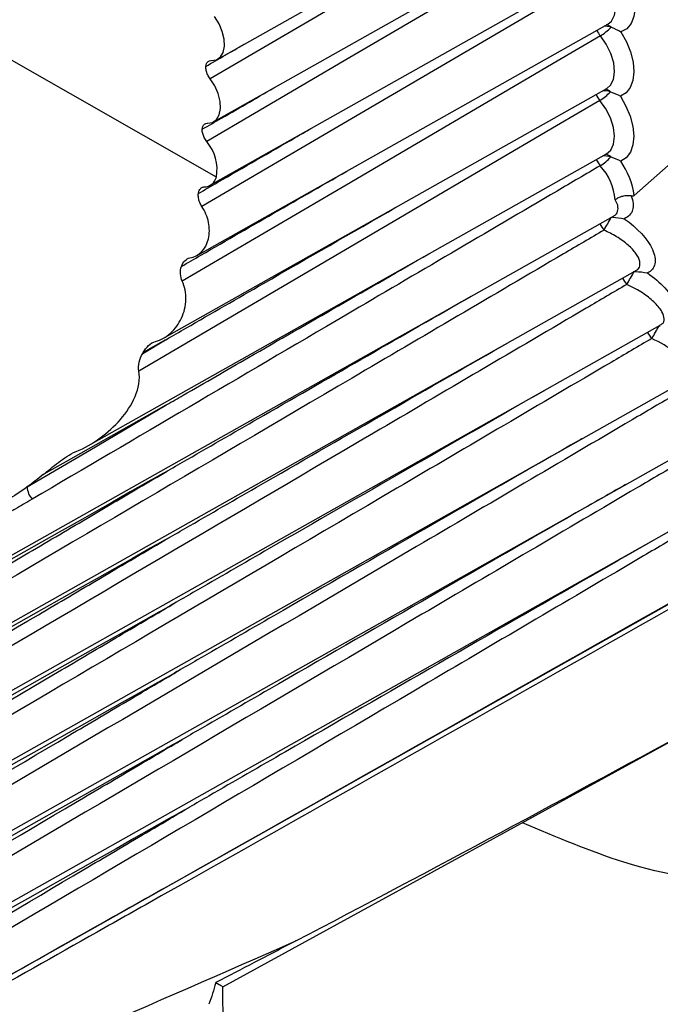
# Model space of a CAD drawing. Header units: millimetres. Extents: x -117 to 444, y -157 to 472.
# Tile 127 of 160: x 300.08 to 303.59, y 320.58 to 325.97. Entities that reach past the tile are written whole.
import ezdxf

# ---------------------------------------------------------------- set-up
doc = ezdxf.new("R2010")
doc.units = ezdxf.units.MM

msp = doc.modelspace()

# ---------------------------------------------------------------- linework, layer by layer
at = {"color": 7, "linetype": 'Continuous', "lineweight": 25}
for p, q in [((301.1687, 325.7581), (303.3569, 326.9903)), ((301.1464, 325.415), (303.3345, 326.6472)), ((301.1279, 325.0675), (303.3175, 326.3005)), ((301.1619, 325.1126), (299.6508, 325.9742)), ((301.0535, 324.6821), (303.3059, 325.9505)), ((300.8719, 324.2299), (303.2997, 325.5971)), ((300.4604, 323.6421), (303.2989, 325.2406)), ((297.0077, 321.3356), (303.336, 324.8993)), ((297.0228, 320.9759), (303.4579, 324.5997)), ((297.0468, 320.6154), (303.5921, 324.3012)), ((300.7582, 324.1474), (300.8825, 324.2206)), ((300.8825, 324.2206), (300.7606, 324.1516)), ((297.0798, 320.2541), (303.7054, 323.9851)), ((297.1217, 319.8921), (303.7316, 323.6143)), ((297.1794, 319.5336), (303.7631, 323.241)), ((297.5966, 319.372), (303.8, 322.8652)), ((301.2165, 317.0542), (301.1973, 320.6823))]:
    msp.add_line(p, q, dxfattribs=at)
at = {"color": 7, "linetype": 'Continuous', "lineweight": 25, "flags": 128}
for points in [[(303.45, 325.0114), (303.7592, 325.2862), (303.9931, 325.6612), (304.144, 326.1243), (304.2072, 326.6603), (304.1804, 327.252), (304.0646, 327.8803), (303.8636, 328.5247), (303.5839, 329.1644)], [(303.306, 326.9275), (303.0694, 326.7889), (301.9122, 326.1111), (301.1272, 325.6513)], [(303.2868, 326.5836), (303.0502, 326.4449), (301.8933, 325.767), (301.1084, 325.3071)], [(303.3863, 326.2571), (303.416, 326.2028), (303.438, 326.1463), (303.451, 326.0905), (303.4546, 326.038), (303.4485, 325.9915), (303.4331, 325.9531), (303.409, 325.9247), (303.3775, 325.9078)], [(303.273, 326.2362), (303.0365, 326.0976), (301.8797, 325.4194), (301.0819, 324.9518)], [(303.3059, 325.9505), (303.3253, 325.9666), (303.3424, 325.9984), (303.3491, 326.04), (303.3447, 326.0884), (303.3297, 326.1398), (303.3052, 326.1903), (303.273, 326.2362)], [(301.1337, 325.7501), (301.1615, 325.7546), (301.1837, 325.7701), (301.1989, 325.7953), (301.2058, 325.8286), (301.2042, 325.8677), (301.194, 325.9099), (301.176, 325.9523), (301.1514, 325.992)], [(303.2646, 325.8855), (303.0281, 325.7468), (301.8715, 325.0686), (300.9746, 324.5427)], [(303.2997, 325.5971), (303.3205, 325.6149), (303.337, 325.6474), (303.3429, 325.6896), (303.3379, 325.7382), (303.3222, 325.7897), (303.2972, 325.8401), (303.2646, 325.8855)], [(303.3775, 325.9078), (303.4078, 325.8538), (303.4304, 325.7974), (303.4442, 325.7415), (303.4485, 325.6886), (303.4432, 325.6415), (303.4284, 325.6024), (303.405, 325.5732), (303.374, 325.5554)], [(301.1133, 325.4069), (301.1408, 325.4122), (301.1626, 325.4283), (301.1772, 325.4541), (301.1836, 325.4879), (301.1814, 325.5272), (301.1707, 325.5695), (301.1522, 325.6119), (301.1272, 325.6513)], [(303.374, 325.5554), (303.4048, 325.5017), (303.4281, 325.4454), (303.4426, 325.3893), (303.4477, 325.3361), (303.4431, 325.2884), (303.4291, 325.2486), (303.4063, 325.2186), (303.3759, 325.1998)], [(303.2615, 325.5316), (303.0251, 325.3929), (301.8686, 324.7145), (300.7365, 324.0505)], [(303.2989, 325.2406), (303.321, 325.2601), (303.3369, 325.2933), (303.3421, 325.336), (303.3364, 325.3849), (303.3201, 325.4364), (303.2945, 325.4866), (303.2615, 325.5316)], [(303.3268, 324.8941), (303.3275, 324.894), (303.3316, 324.893)], [(303.4517, 324.5962), (303.4525, 324.5961), (303.4565, 324.5954)], [(303.5884, 324.2991), (303.5891, 324.299), (303.5929, 324.2986)], [(300.125, 323.4158), (300.4677, 323.6177), (300.8844, 323.8632)], [(300.8844, 323.8632), (300.7791, 323.8036), (300.3207, 323.5445), (300.2135, 323.4838)], [(301.1973, 320.6795), (301.9561, 321.0947), (303.8229, 322.1165)]]:
    msp.add_lwpolyline(points, dxfattribs=at)
at = {"color": 7, "linetype": 'Continuous', "lineweight": 25}
for centre, radius, start, end in [((303.1213, 326.1227), 0.2771, 301.13, 316.6842), ((303.2872, 325.8317), 0.1071, 70.516, 91.0906), ((303.2868, 325.8971), 0.0507, 44.5068, 76.3634), ((303.3628, 325.9693), 0.1291, 204.2659, 220.4379), ((303.3589, 325.6164), 0.1291, 203.9309, 221.0101), ((303.1255, 325.7563), 0.2626, 301.1969, 317.6086), ((303.2847, 325.4759), 0.109, 71.3902, 93.645), ((303.283, 325.5429), 0.0515, 44.9088, 78.6934), ((300.9257, 325.1522), 0.2396, 350.486, 40.2812), ((303.2875, 325.1166), 0.1114, 72.3126, 96.2498), ((303.2848, 325.186), 0.0518, 45.1872, 81.0962), ((303.3602, 325.2602), 0.1288, 203.6068, 221.6005), ((303.1342, 325.3881), 0.2497, 301.2642, 318.5292), ((303.0219, 324.9561), 0.326, 5.6649, 42.0827), ((303.0117, 324.9478), 0.4429, 8.2587, 34.6841), ((303.3798, 324.9086), 0.1286, 203.44, 222.2026), ((301.8187, 325.6993), 1.7082, 329.1066, 331.831), ((302.502, 325.0885), 1.0681, 328.1544, 332.4949), ((303.5032, 324.6122), 0.1282, 204.2945, 222.8808), ((303.6384, 324.3167), 0.1276, 205.2493, 223.5743), ((302.8971, 324.6475), 0.7722, 327.1643, 333.1122), ((300.2412, 323.4235), 0.1165, 183.7944, 219.9919)]:
    msp.add_arc(centre, radius, start, end, dxfattribs=at)
msp.add_ellipse((1358.8953, 914.5355), major_axis=(1070.9048, 598.102), ratio=0.014618, start_param=3.265199, end_param=3.293217, dxfattribs=at)
for points in [[(303.3229, 325.9326), (303.3425, 325.9255), (303.3614, 325.9175), (303.3775, 325.9078)], [(303.3195, 325.5792), (303.339, 325.5724), (303.3579, 325.5647), (303.374, 325.5554)], [(303.3213, 325.2227), (303.3409, 325.2162), (303.3598, 325.2088), (303.3759, 325.1998)], [(301.0955, 325.0587), (301.1271, 325.0598), (301.1523, 325.0798), (301.1619, 325.1126)], [(303.3316, 324.893), (303.3538, 324.8919), (303.3757, 324.8897), (303.3958, 324.8846)], [(300.9703, 324.6235), (300.9789, 324.6483), (300.9961, 324.6668), (301.0166, 324.6696)], [(300.9746, 324.5427), (300.9629, 324.5667), (300.9622, 324.5978), (300.9703, 324.6235)], [(303.4565, 324.5954), (303.4796, 324.5948), (303.5023, 324.5928), (303.523, 324.5875)], [(300.7606, 324.1516), (300.7768, 324.1803), (300.8009, 324.206), (300.8288, 324.2126)], [(300.7606, 324.1516), (300.7598, 324.1502), (300.759, 324.1488), (300.7582, 324.1474)], [(300.2135, 323.4838), (300.1842, 323.4598), (300.1547, 323.4371), (300.125, 323.4158)], [(300.125, 323.4158), (300.0893, 323.3902), (300.0534, 323.3665), (300.0172, 323.3449)], [(301.5975, 320.931), (302.3458, 321.3215), (303.0928, 321.724), (303.8397, 322.1288)], [(301.158, 320.7025), (301.1474, 320.662), (301.135, 320.6222), (301.1209, 320.5835)]]:
    msp.add_open_spline(points, degree=3, dxfattribs=at)
for points, knots in [([(301.1035, 325.7185), (301.1388, 325.7389), (301.2092, 325.7795), (301.2796, 325.8201), (301.3146, 325.8402)], [0, 0, 0, 0, 0.502738, 1, 1, 1, 1]), ([(301.1272, 325.6513), (301.1223, 325.6579), (301.1178, 325.6653), (301.1142, 325.6729), (301.1106, 325.6804), (301.1078, 325.6883), (301.106, 325.6959), (301.1042, 325.7034), (301.1033, 325.7109), (301.1034, 325.7177), (301.1034, 325.718), (301.1035, 325.7183), (301.1035, 325.7185)], [0, 0, 0, 0, 0.0000503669, 0.0000503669, 0.0000503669, 0.0001007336, 0.0001007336, 0.0001007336, 0.0001511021, 0.0001511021, 0.0001511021, 0.0001532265, 0.0001532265, 0.0001532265, 0.0001532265]), ([(301.1035, 325.7185), (301.104, 325.7244), (301.1054, 325.7297), (301.1076, 325.7341), (301.1099, 325.7391), (301.1133, 325.743), (301.1173, 325.7457), (301.1213, 325.7484), (301.1262, 325.7499), (301.1314, 325.7501), (301.1322, 325.7501), (301.1329, 325.7501), (301.1337, 325.7501)], [0.0000049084, 0.0000049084, 0.0000049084, 0.0000049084, 0.0000503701, 0.0000503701, 0.0000503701, 0.0001007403, 0.0001007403, 0.0001007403, 0.0001511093, 0.0001511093, 0.0001511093, 0.0001581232, 0.0001581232, 0.0001581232, 0.0001581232]), ([(301.0838, 325.3743), (301.1192, 325.3947), (301.2563, 325.4738), (301.3935, 325.5528), (301.4954, 325.6115)], [0, 0, 0, 0, 0.257937, 1, 1, 1, 1]), ([(301.0838, 325.3743), (301.0843, 325.3802), (301.0856, 325.3856), (301.0877, 325.3901), (301.0899, 325.3952), (301.0932, 325.3993), (301.0971, 325.4021), (301.1011, 325.4049), (301.1059, 325.4065), (301.1111, 325.4069), (301.1118, 325.4069), (301.1125, 325.4069), (301.1133, 325.4069)], [0.0000049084, 0.0000049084, 0.0000049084, 0.0000049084, 0.0000503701, 0.0000503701, 0.0000503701, 0.0001007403, 0.0001007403, 0.0001007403, 0.0001511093, 0.0001511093, 0.0001511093, 0.0001581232, 0.0001581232, 0.0001581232, 0.0001581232]), ([(301.0628, 325.0227), (301.0981, 325.0431), (301.275, 325.1451), (301.4811, 325.2639), (301.652, 325.3623), (301.6813, 325.3791)], [0, 0, 0, 0, 0.17165, 0.858251, 1, 1, 1, 1]), ([(301.1084, 325.3071), (301.1034, 325.3137), (301.0989, 325.321), (301.0952, 325.3285), (301.0915, 325.336), (301.0886, 325.3439), (301.0867, 325.3515), (301.0848, 325.3591), (301.0838, 325.3666), (301.0838, 325.3734), (301.0838, 325.3737), (301.0838, 325.374), (301.0838, 325.3743)], [0, 0, 0, 0, 0.0000503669, 0.0000503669, 0.0000503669, 0.0001007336, 0.0001007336, 0.0001007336, 0.0001511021, 0.0001511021, 0.0001511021, 0.0001532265, 0.0001532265, 0.0001532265, 0.0001532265]), ([(303.2638, 325.1746), (303.185, 325.1284), (303.1062, 325.0821), (303.0274, 325.0359), (302.642, 324.8097), (302.2566, 324.5835), (301.8712, 324.3574), (301.2982, 324.0211), (300.7251, 323.6849), (300.152, 323.3487)], [0.000148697, 0.000148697, 0.000148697, 0.000148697, 0.000816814, 0.000816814, 0.000816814, 0.004084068, 0.004084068, 0.004084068, 0.008941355, 0.008941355, 0.008941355, 0.008941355]), ([(300.9703, 324.6235), (301.0057, 324.6439), (301.1825, 324.7459), (301.5016, 324.93), (301.7862, 325.0932), (301.9289, 325.175)], [0, 0, 0, 0, 0.110836, 0.554182, 1, 1, 1, 1]), ([(301.0819, 324.9518), (301.0773, 324.9587), (301.0733, 324.9663), (301.0702, 324.9742), (301.0672, 324.9821), (301.0649, 324.9905), (301.0636, 324.9985), (301.0624, 325.0066), (301.062, 325.0147), (301.0627, 325.022), (301.0627, 325.0222), (301.0627, 325.0225), (301.0628, 325.0227)], [0, 0, 0, 0, 0.0000508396, 0.0000508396, 0.0000508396, 0.000101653, 0.000101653, 0.000101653, 0.000152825, 0.000152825, 0.000152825, 0.0001545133, 0.0001545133, 0.0001545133, 0.0001545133]), ([(301.0628, 325.0227), (301.0637, 325.029), (301.0655, 325.0349), (301.068, 325.0398), (301.0707, 325.0452), (301.0744, 325.0497), (301.0786, 325.0529), (301.0829, 325.0561), (301.0879, 325.058), (301.0933, 325.0585), (301.094, 325.0586), (301.0948, 325.0587), (301.0955, 325.0587)], [0.0000047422, 0.0000047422, 0.0000047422, 0.0000047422, 0.0000506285, 0.0000506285, 0.0000506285, 0.0001012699, 0.0001012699, 0.0001012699, 0.0001517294, 0.0001517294, 0.0001517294, 0.0001585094, 0.0001585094, 0.0001585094, 0.0001585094]), ([(303.4339, 325.009), (303.4266, 325.0104), (303.4186, 325.011), (303.4105, 325.0107), (303.4024, 325.0103), (303.3939, 325.0091), (303.3859, 325.007), (303.3778, 325.005), (303.3698, 325.002), (303.3626, 324.9985), (303.3572, 324.9958), (303.3521, 324.9927), (303.3476, 324.9893), (303.3472, 324.989), (303.3467, 324.9887), (303.3463, 324.9883)], [0, 0, 0, 0, 0.0000499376, 0.0000499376, 0.0000499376, 0.0000998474, 0.0000998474, 0.0000998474, 0.0001502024, 0.0001502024, 0.0001502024, 0.0001878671, 0.0001878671, 0.0001878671, 0.0001916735, 0.0001916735, 0.0001916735, 0.0001916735]), ([(303.4339, 325.009), (303.4447, 324.9808), (303.4473, 324.9546), (303.4346, 324.9113), (303.419, 324.8944), (303.3958, 324.8846)], [0, 0, 0, 0, 0.5, 0.5, 1, 1, 1, 1]), ([(303.45, 325.0114), (303.4482, 325.0103), (303.4462, 325.0094), (303.4437, 325.0088), (303.4417, 325.0084), (303.4393, 325.0083), (303.4367, 325.0085), (303.4358, 325.0086), (303.4348, 325.0088), (303.4339, 325.009)], [0, 0, 0, 0, 0.00002170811, 0.00002170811, 0.00002170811, 0.00004025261, 0.00004025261, 0.00004025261, 0.00004682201, 0.00004682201, 0.00004682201, 0.00004682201]), ([(303.3358, 324.8998), (303.3366, 324.9001), (303.3506, 324.9042), (303.3611, 324.9245), (303.3633, 324.9551), (303.3515, 324.9781), (303.3463, 324.9883)], [0, 0, 0, 0, 0.022696, 0.36725, 0.718866, 1, 1, 1, 1]), ([(300.8825, 324.2206), (300.8846, 324.2218), (300.922, 324.2433), (301.1008, 324.3466), (301.519, 324.5879), (301.9031, 324.8081), (302.1452, 324.947)], [0, 0, 0, 0, 0.00485, 0.088996, 0.425581, 1, 1, 1, 1]), ([(301.0166, 324.6696), (301.0643, 324.6759), (301.1043, 324.7175), (301.1246, 324.8022), (301.1248, 324.8337), (301.1122, 324.8954), (301.0993, 324.926), (301.0819, 324.9518)], [0, 0, 0, 0, 0.5, 0.5, 0.75, 0.75, 1, 1, 1, 1]), ([(303.3958, 324.8846), (303.4662, 324.8349), (303.5236, 324.7727), (303.5625, 324.6872), (303.5676, 324.6603), (303.559, 324.6154), (303.5451, 324.5977), (303.523, 324.5875)], [0, 0, 0, 0, 0.5, 0.5, 0.75, 0.75, 1, 1, 1, 1]), ([(303.2845, 324.8223), (303.2106, 324.7788), (303.1367, 324.7354), (303.0627, 324.692), (302.6768, 324.4654), (302.2908, 324.2388), (301.9047, 324.0122), (300.2742, 323.0551), (298.6433, 322.098), (297.0114, 321.141)], [0.00019128, 0.00019128, 0.00019128, 0.00019128, 0.00081819, 0.00081819, 0.00081819, 0.00409093, 0.00409093, 0.00409093, 0.01791521, 0.01791521, 0.01791521, 0.01791521]), ([(303.4573, 324.601), (303.4594, 324.6016), (303.4737, 324.606), (303.4811, 324.6242), (303.4818, 324.6546), (303.4623, 324.6941), (303.418, 324.7415), (303.3573, 324.7867), (303.3081, 324.8107), (303.2845, 324.8223)], [0, 0, 0, 0, 0.0235534, 0.1678662, 0.2742167, 0.4504288, 0.6296065, 0.822773, 1, 1, 1, 1]), ([(300.8844, 323.8632), (300.8865, 323.8644), (300.9183, 323.8828), (301.0693, 323.9699), (301.5468, 324.2454), (301.9957, 324.5031), (302.3251, 324.6922)], [0, 0, 0, 0, 0.004251, 0.066379, 0.31489, 1, 1, 1, 1]), ([(303.523, 324.5875), (303.5941, 324.5373), (303.6517, 324.476), (303.6938, 324.3909), (303.7001, 324.3643), (303.6945, 324.3193), (303.6824, 324.3017), (303.6619, 324.2912)], [0, 0, 0, 0, 0.5, 0.5, 0.75, 0.75, 1, 1, 1, 1]), ([(303.4093, 324.525), (303.3354, 324.4815), (303.2614, 324.4381), (303.1874, 324.3947), (302.7989, 324.1665), (302.4104, 323.9383), (302.0218, 323.7101), (300.3597, 322.7341), (298.6972, 321.7581), (297.0338, 320.7822)], [0.00019652, 0.00019652, 0.00019652, 0.00019652, 0.00082374, 0.00082374, 0.00082374, 0.00411871, 0.00411871, 0.00411871, 0.01821298, 0.01821298, 0.01821298, 0.01821298]), ([(300.8288, 324.2126), (300.8585, 324.2195), (300.887, 324.2366), (300.9356, 324.2815), (300.9559, 324.3097), (300.9849, 324.3723), (300.9937, 324.407), (300.9959, 324.4776), (300.989, 324.513), (300.9746, 324.5427)], [0, 0, 0, 0, 0.25, 0.25, 0.5, 0.5, 0.75, 0.75, 1, 1, 1, 1]), ([(303.5909, 324.3033), (303.5948, 324.3048), (303.6113, 324.3109), (303.6168, 324.3364), (303.6072, 324.3684), (303.5816, 324.4067), (303.5394, 324.4485), (303.4759, 324.4927), (303.4295, 324.5152), (303.4093, 324.525)], [0, 0, 0, 0, 0.050055, 0.209969, 0.372977, 0.459845, 0.659005, 0.85199, 1, 1, 1, 1]), ([(300.8917, 323.5028), (300.8937, 323.504), (300.9305, 323.5253), (301.1065, 323.6268), (301.6589, 323.9454), (302.178, 324.2432), (302.5576, 324.4609)], [0, 0, 0, 0, 0.003677, 0.066418, 0.317383, 1, 1, 1, 1]), ([(303.5459, 324.2287), (303.4718, 324.1852), (303.3977, 324.1416), (303.3236, 324.0981), (302.9324, 323.8683), (302.5411, 323.6384), (302.1498, 323.4086), (300.4555, 322.4132), (298.7607, 321.4179), (297.065, 320.4228)], [0.00020089, 0.00020089, 0.00020089, 0.00020089, 0.0008296, 0.0008296, 0.0008296, 0.004148, 0.004148, 0.004148, 0.01851831, 0.01851831, 0.01851831, 0.01851831]), ([(300.9044, 323.1396), (300.9064, 323.1407), (300.9432, 323.162), (301.1194, 323.2636), (301.7353, 323.6189), (302.3181, 323.9532), (302.7611, 324.2073)], [0, 0, 0, 0, 0.003299, 0.059655, 0.285076, 1, 1, 1, 1]), ([(303.749, 324.0674), (303.7357, 324.0946), (303.7082, 324.1247), (303.6369, 324.1811), (303.5932, 324.2076), (303.5459, 324.2287)], [0, 0, 0, 0, 0.5, 0.5, 1, 1, 1, 1]), ([(300.7365, 324.0505), (300.7332, 324.0659), (300.7348, 324.0827), (300.7429, 324.1157), (300.7495, 324.1321), (300.7582, 324.1474)], [0, 0, 0, 0, 0.5, 0.5, 1, 1, 1, 1]), ([(300.3933, 323.6096), (300.4407, 323.6283), (300.4842, 323.6542), (300.566, 323.714), (300.603, 323.7475), (300.6683, 323.8228), (300.6968, 323.8651), (300.7355, 323.9561), (300.7461, 324.0061), (300.7365, 324.0505)], [0, 0, 0, 0, 0.25, 0.25, 0.5, 0.5, 0.75, 0.75, 1, 1, 1, 1]), ([(302.9622, 323.9464), (302.4582, 323.6574), (301.8144, 323.2881), (301.1376, 322.8977), (300.9613, 322.7959), (300.9244, 322.7746), (300.9224, 322.7735)], [0, 0, 0, 0, 0.740189, 0.945635, 0.996997, 1, 1, 1, 1]), ([(303.6805, 323.9255), (303.5997, 323.878), (303.5189, 323.8305), (303.4381, 323.7831), (303.0448, 323.5519), (302.6515, 323.3208), (302.2582, 323.0897), (300.5411, 322.0806), (298.8236, 321.0716), (297.1052, 320.0627)], [0.0001487, 0.0001487, 0.0001487, 0.0001487, 0.00083412, 0.00083412, 0.00083412, 0.00417058, 0.00417058, 0.00417058, 0.01873609, 0.01873609, 0.01873609, 0.01873609]), ([(303.1624, 323.6793), (303.1597, 323.6778), (302.5961, 323.3554), (301.8943, 322.9517), (301.1613, 322.5291), (300.9848, 322.4272), (300.9478, 322.4059), (300.9458, 322.4047)], [0, 0, 0, 0, 0.003589, 0.760654, 0.94992, 0.997236, 1, 1, 1, 1]), ([(300.2135, 323.4838), (300.2403, 323.5058), (300.2676, 323.5283), (300.3115, 323.5613), (300.3267, 323.5723), (300.3585, 323.5927), (300.3749, 323.6024), (300.3933, 323.6096)], [0, 0, 0, 0, 0.5, 0.5, 0.75, 0.75, 1, 1, 1, 1]), ([(307.0719, 323.6483), (306.931, 323.2246), (306.6492, 322.3771), (305.8058, 321.5713), (304.7103, 321.2123), (303.6826, 321.2192), (303.0241, 321.498), (302.8374, 321.5771)], [0, 0, 0, 0, 0.22755, 0.45507, 0.682555, 0.910009, 1, 1, 1, 1]), ([(303.7096, 323.5546), (303.6288, 323.5071), (303.548, 323.4596), (303.4672, 323.4122), (303.074, 323.181), (302.6808, 322.9498), (302.2875, 322.7186), (300.5769, 321.7131), (298.866, 320.7076), (297.1542, 319.7022)], [0.0001487, 0.0001487, 0.0001487, 0.0001487, 0.00083412, 0.00083412, 0.00083412, 0.00417058, 0.00417058, 0.00417058, 0.01868292, 0.01868292, 0.01868292, 0.01868292]), ([(300.8917, 323.5028), (300.8566, 323.483), (300.8214, 323.4631), (300.7863, 323.4433), (299.7515, 322.8583), (298.7166, 322.2736), (297.6818, 321.6895), (297.4493, 321.5583), (297.2168, 321.4271), (296.9843, 321.2959)], [0.00518864, 0.00518864, 0.00518864, 0.00518864, 0.0054866, 0.0054866, 0.0054866, 0.01426515, 0.01426515, 0.01426515, 0.01623745, 0.01623745, 0.01623745, 0.01623745]), ([(296.9882, 321.2005), (297.0602, 321.243), (297.1322, 321.2855), (297.2041, 321.328), (297.5863, 321.5536), (297.9684, 321.7792), (298.3505, 322.0046), (298.938, 322.3512), (299.5254, 322.6975), (300.1128, 323.0438), (300.2258, 323.1104), (300.3387, 323.1769), (300.4516, 323.2435), (300.5983, 323.3299), (300.745, 323.4164), (300.8917, 323.5028)], [0.0002001, 0.0002001, 0.0002001, 0.0002001, 0.00081099, 0.00081099, 0.00081099, 0.00405495, 0.00405495, 0.00405495, 0.00904143, 0.00904143, 0.00904143, 0.00999998, 0.00999998, 0.00999998, 0.01124524, 0.01124524, 0.01124524, 0.01124524]), ([(303.4024, 323.429), (303.3294, 323.3872), (302.6954, 323.0245), (301.9233, 322.5805), (301.1901, 322.1577), (301.0136, 322.0559), (300.9766, 322.0345), (300.9746, 322.0334)], [0, 0, 0, 0, 0.089934, 0.781395, 0.95426, 0.997476, 1, 1, 1, 1]), ([(300.152, 323.3487), (300.1214, 323.3307), (300.0906, 323.313), (300.06, 323.2952), (300.0545, 323.292), (300.049, 323.2888), (300.0435, 323.2855)], [0, 0, 0, 0, 0.0002591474, 0.0002591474, 0.0002591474, 0.0003057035, 0.0003057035, 0.0003057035, 0.0003057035]), ([(303.744, 323.1813), (303.6632, 323.1338), (303.5825, 323.0863), (303.5017, 323.0388), (303.1085, 322.8076), (302.7154, 322.5764), (302.3222, 322.3452), (300.6193, 321.3439), (298.9161, 320.3426), (297.212, 319.3413)], [0.0001487, 0.0001487, 0.0001487, 0.0001487, 0.00083412, 0.00083412, 0.00083412, 0.00417058, 0.00417058, 0.00417058, 0.01861987, 0.01861987, 0.01861987, 0.01861987]), ([(300.9044, 323.1396), (300.8692, 323.1197), (300.8341, 323.0998), (300.799, 323.08), (299.7639, 322.4951), (298.7289, 321.9105), (297.6939, 321.3265), (297.4634, 321.1965), (297.2329, 321.0665), (297.0025, 320.9365)], [0.00518864, 0.00518864, 0.00518864, 0.00518864, 0.0054866, 0.0054866, 0.0054866, 0.01426515, 0.01426515, 0.01426515, 0.01621989, 0.01621989, 0.01621989, 0.01621989]), ([(297.0088, 320.8411), (297.0807, 320.8836), (297.1527, 320.9261), (297.2247, 320.9686), (297.6069, 321.1944), (297.9891, 321.42), (298.3714, 321.6456), (298.9764, 322.0027), (299.5814, 322.3595), (300.1864, 322.7163), (300.2996, 322.783), (300.4129, 322.8498), (300.5261, 322.9166), (300.6522, 322.9909), (300.7783, 323.0652), (300.9044, 323.1396)], [0.0002003, 0.0002003, 0.0002003, 0.0002003, 0.00081134, 0.00081134, 0.00081134, 0.00405669, 0.00405669, 0.00405669, 0.0091933, 0.0091933, 0.0091933, 0.01015482, 0.01015482, 0.01015482, 0.0112252, 0.0112252, 0.0112252, 0.0112252]), ([(303.6348, 323.1687), (303.4976, 323.0903), (302.7978, 322.6899), (301.9598, 322.2081), (301.2247, 321.7842), (301.0478, 321.6821), (301.0108, 321.6607), (301.0087, 321.6596)], [0, 0, 0, 0, 0.1563384, 0.7973501, 0.9576028, 0.997666, 1, 1, 1, 1]), ([(297.233, 319.1672), (297.8651, 319.5232), (298.4971, 319.8792), (299.129, 320.2353), (299.5958, 320.4984), (300.0625, 320.7614), (300.5292, 321.0246), (300.6458, 321.0904), (300.7625, 321.1561), (300.8792, 321.2219), (301.8456, 321.7669), (302.8119, 322.312), (303.778, 322.8573)], [0.00018766, 0.00018766, 0.00018766, 0.00018766, 0.00553472, 0.00553472, 0.00553472, 0.00948433, 0.00948433, 0.00948433, 0.01047173, 0.01047173, 0.01047173, 0.01865163, 0.01865163, 0.01865163, 0.01865163]), ([(303.7544, 322.8109), (302.7892, 322.2659), (301.8239, 321.721), (300.8586, 321.1765), (300.7421, 321.1107), (300.6256, 321.045), (300.509, 320.9793), (300.043, 320.7163), (299.5769, 320.4535), (299.1108, 320.1907), (298.4829, 319.8368), (297.8551, 319.4831), (297.2272, 319.1296)], [0.00015001, 0.00015001, 0.00015001, 0.00015001, 0.00832995, 0.00832995, 0.00832995, 0.00931736, 0.00931736, 0.00931736, 0.013267, 0.013267, 0.013267, 0.01858717, 0.01858717, 0.01858717, 0.01858717]), ([(300.9224, 322.7735), (300.8873, 322.7536), (300.8521, 322.7338), (300.817, 322.7139), (299.7818, 322.1291), (298.7466, 321.5446), (297.7113, 320.9607), (297.4841, 320.8326), (297.2568, 320.7044), (297.0296, 320.5763)], [0.00518864, 0.00518864, 0.00518864, 0.00518864, 0.0054866, 0.0054866, 0.0054866, 0.01426515, 0.01426515, 0.01426515, 0.01619224, 0.01619224, 0.01619224, 0.01619224]), ([(297.0382, 320.481), (297.1102, 320.5235), (297.1822, 320.566), (297.2542, 320.6086), (297.6366, 320.8345), (298.019, 321.0603), (298.4014, 321.2861), (299.0243, 321.6538), (299.6472, 322.0214), (300.2701, 322.3888), (300.3837, 322.4558), (300.4973, 322.5228), (300.611, 322.5898), (300.7148, 322.651), (300.8186, 322.7123), (300.9224, 322.7735)], [0.0002006, 0.0002006, 0.0002006, 0.0002006, 0.00081186, 0.00081186, 0.00081186, 0.0040593, 0.0040593, 0.0040593, 0.00934895, 0.00934895, 0.00934895, 0.01031368, 0.01031368, 0.01031368, 0.01119521, 0.01119521, 0.01119521, 0.01119521]), ([(300.9458, 322.4047), (300.9107, 322.3849), (300.8755, 322.365), (300.8404, 322.3452), (299.805, 321.7605), (298.7696, 321.1761), (297.7342, 320.5923), (297.5113, 320.4666), (297.2885, 320.341), (297.0656, 320.2154)], [0.00518864, 0.00518864, 0.00518864, 0.00518864, 0.0054866, 0.0054866, 0.0054866, 0.01426515, 0.01426515, 0.01426515, 0.01615454, 0.01615454, 0.01615454, 0.01615454]), ([(297.0766, 320.1203), (297.1486, 320.1628), (297.2206, 320.2054), (297.2926, 320.248), (297.6752, 320.4741), (298.0579, 320.7002), (298.4406, 320.9262), (299.0779, 321.3026), (299.7153, 321.6787), (300.3527, 322.0548), (300.4666, 322.122), (300.5806, 322.1892), (300.6945, 322.2564), (300.7783, 322.3059), (300.862, 322.3553), (300.9458, 322.4047)], [0.000201, 0.000201, 0.000201, 0.000201, 0.00081256, 0.00081256, 0.00081256, 0.00406278, 0.00406278, 0.00406278, 0.00947619, 0.00947619, 0.00947619, 0.01044382, 0.01044382, 0.01044382, 0.01115531, 0.01115531, 0.01115531, 0.01115531]), ([(300.9746, 322.0334), (300.9394, 322.0135), (300.9043, 321.9937), (300.8691, 321.9738), (299.8336, 321.3892), (298.798, 320.8049), (297.7624, 320.2212), (297.5451, 320.0987), (297.3278, 319.9763), (297.1106, 319.8539)], [0.00518864, 0.00518864, 0.00518864, 0.00518864, 0.0054866, 0.0054866, 0.0054866, 0.01426515, 0.01426515, 0.01426515, 0.0161068, 0.0161068, 0.0161068, 0.0161068]), ([(297.1238, 319.7591), (297.1958, 319.8017), (297.2679, 319.8443), (297.3399, 319.8869), (297.7229, 320.1133), (298.1059, 320.3397), (298.4889, 320.5659), (299.1228, 320.9404), (299.7566, 321.3146), (300.3905, 321.6887), (300.5045, 321.756), (300.6185, 321.8232), (300.7324, 321.8905), (300.8131, 321.9381), (300.8939, 321.9857), (300.9746, 322.0334)], [0.00020151, 0.00020151, 0.00020151, 0.00020151, 0.00081342, 0.00081342, 0.00081342, 0.00406711, 0.00406711, 0.00406711, 0.00945178, 0.00945178, 0.00945178, 0.01041984, 0.01041984, 0.01041984, 0.01110552, 0.01110552, 0.01110552, 0.01110552]), ([(301.0087, 321.6596), (300.9736, 321.6397), (300.9384, 321.6199), (300.9033, 321.6), (299.8675, 321.0155), (298.8317, 320.4313), (297.7959, 319.8477), (297.5854, 319.7291), (297.3749, 319.6105), (297.1644, 319.4919)], [0.00518864, 0.00518864, 0.00518864, 0.00518864, 0.0054866, 0.0054866, 0.0054866, 0.01426515, 0.01426515, 0.01426515, 0.01604907, 0.01604907, 0.01604907, 0.01604907]), ([(297.1799, 319.3976), (297.252, 319.4402), (297.3241, 319.4828), (297.3961, 319.5255), (297.7795, 319.7522), (298.1629, 319.9789), (298.5464, 320.2054), (299.176, 320.5775), (299.8057, 320.9494), (300.4355, 321.3212), (300.5495, 321.3885), (300.6635, 321.4558), (300.7775, 321.5231), (300.8546, 321.5686), (300.9316, 321.6141), (301.0087, 321.6596)], [0.00020213, 0.00020213, 0.00020213, 0.00020213, 0.00081446, 0.00081446, 0.00081446, 0.0040723, 0.0040723, 0.0040723, 0.00942245, 0.00942245, 0.00942245, 0.01039103, 0.01039103, 0.01039103, 0.0110459, 0.0110459, 0.0110459, 0.0110459]), ([(301.5975, 320.931), (301.5214, 320.8913), (301.4453, 320.8516), (301.3691, 320.812), (301.2988, 320.7755), (301.2284, 320.7389), (301.158, 320.7025)], [0, 0, 0, 0, 0.000641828, 0.000641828, 0.000641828, 0.0012342, 0.0012342, 0.0012342, 0.0012342]), ([(301.158, 320.7025), (301.1708, 320.6949), (301.1934, 320.6817), (301.1926, 320.6822), (301.1923, 320.6824)], [0, 0, 0, 0, 0.567576, 1, 1, 1, 1])]:
    msp.add_open_spline(points, degree=3, knots=knots, dxfattribs=at)

doc.saveas('drawing.dxf')
